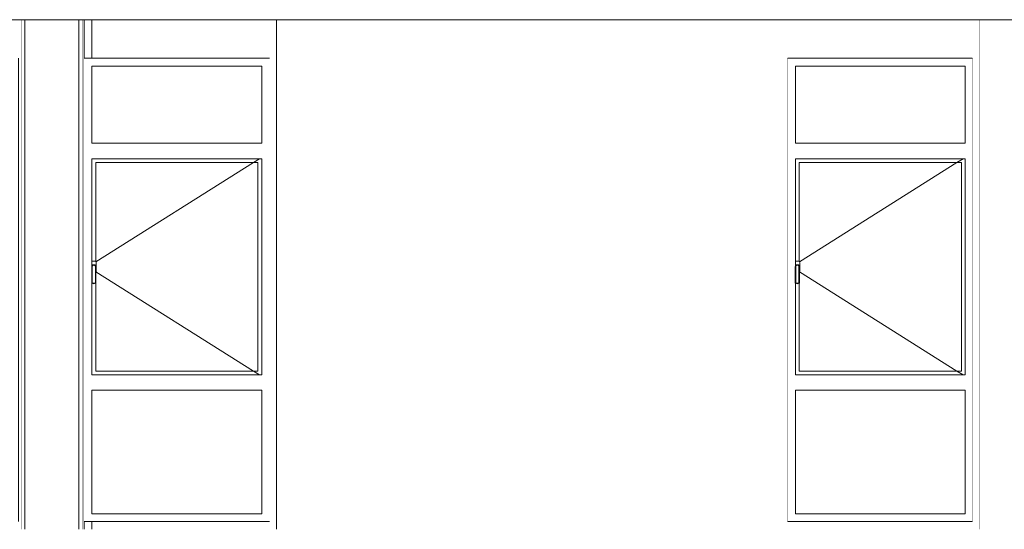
# Model space of a CAD drawing. Header units: millimetres. Extents: x -30280 to 107222, y -17460 to 4378.
# Tile 80 of 125: x 38417 to 44791, y -17110 to -13810. Entities that reach past the tile are written whole.
import ezdxf

# ---------------------------------------------------------------- set-up
doc = ezdxf.new("R2010")
doc.units = ezdxf.units.MM
doc.header["$MEASUREMENT"] = 0
doc.linetypes.add('Wipeout_Contour', pattern=[1000, 0, -1000])
for name, color, linetype in [('09_EI_Mobiliari general', 7, 'Continuous'), ('10_ESTR_Fotjats', 7, 'Continuous'), ('12_FAÇ_Façana', 7, 'Continuous'), ('Ventanas Archicad', 7, 'Continuous')]:
    doc.layers.add(name, color=color, linetype=linetype)
for name, color, linetype, lineweight in [('09_EI_Mobiliari general_Pluma_Nº__88', 7, 'Continuous', 5), ('10_ESTR_Fotjats_Pluma_Nº__1', 7, 'Continuous', 5), ('12_FAÇ_Façana_Pluma_Nº__47', 7, 'Continuous', 20), ('Ventanas Archicad_Pluma_Nº__47', 7, 'Continuous', 20)]:
    doc.layers.add(name, color=color, linetype=linetype, lineweight=lineweight)
doc.layers.add('Ventanas Archicad_Pluma_Nº__3', color=7, linetype='Continuous', lineweight=5, true_color=0xa4a4a4)

# ---------------------------------------------------------------- blocks, each defined once
blk = doc.blocks.new('Elem Sección_39_1', base_point=(57674.8, -13460))
at = {"color": 254, "linetype": 'Wipeout_Contour', "lineweight": 0, "ltscale": 189328.240008}
blk.add_wipeout([(44626.4, -17110), (44791.2, -17110), (44791.2, -13810), (44626.4, -13810)], dxfattribs=at).dxf.layer = '09_EI_Mobiliari general'
at = {"layer": '09_EI_Mobiliari general_Pluma_Nº__88', "color": 7, "linetype": 'Continuous', "lineweight": 5}
blk.add_line((44626.4, -17110), (44626.4, -13810), dxfattribs=at)
blk = doc.blocks.new('Elem Sección_40_1', base_point=(57674.8, -13460))
at = {"color": 254, "linetype": 'Wipeout_Contour', "lineweight": 0, "ltscale": 165831.350281}
blk.add_wipeout([(38424.4, -13810), (38424.4, -17110), (38449.4, -17110), (38449.4, -13810)], dxfattribs=at).dxf.layer = '09_EI_Mobiliari general'
at = {"color": 254, "linetype": 'Wipeout_Contour', "lineweight": 0, "ltscale": 167223.299849}
blk.add_wipeout([(38824.4, -13810), (38799.4, -13810), (38799.4, -17110), (38824.4, -17110)], dxfattribs=at).dxf.layer = '09_EI_Mobiliari general'
at = {"layer": '09_EI_Mobiliari general_Pluma_Nº__88', "color": 7, "linetype": 'Continuous', "lineweight": 5}
for p, q in [((38424.4, -17110), (38424.4, -13810)), ((38824.4, -17110), (38824.4, -13810))]:
    blk.add_line(p, q, dxfattribs=at)
blk = doc.blocks.new('Elem Sección_42_1', base_point=(57674.8, -13460))
at = {"color": 254, "linetype": 'Wipeout_Contour', "lineweight": 0, "ltscale": 166527.297028}
blk.add_wipeout([(38449.4, -13810), (38449.4, -17110), (38799.4, -17110), (38799.4, -13810)], dxfattribs=at).dxf.layer = '09_EI_Mobiliari general'
at = {"layer": '09_EI_Mobiliari general_Pluma_Nº__88', "color": 7, "linetype": 'Continuous', "lineweight": 5}
for p, q in [((38449.4, -17110), (38449.4, -13810)), ((38799.4, -17110), (38799.4, -13810))]:
    blk.add_line(p, q, dxfattribs=at)
blk = doc.blocks.new('Elem Sección_54_1', base_point=(57674.8, -13460))
at = {"layer": '12_FAÇ_Façana_Pluma_Nº__47', "color": 7, "linetype": 'Continuous', "lineweight": 20}
for p, q in [((43538.9, -14610), (43538.9, -14110)), ((43538.9, -16085), (43538.9, -14735)), ((43538.9, -17010), (43538.9, -16210))]:
    blk.add_line(p, q, dxfattribs=at)
blk = doc.blocks.new('Elem Sección_55_1', base_point=(57674.8, -13460))
at = {"layer": '12_FAÇ_Façana_Pluma_Nº__47', "color": 7, "linetype": 'Continuous', "lineweight": 20}
for p, q in [((39538.4, -14610), (39538.4, -14110)), ((39538.4, -16085), (39538.4, -14735)), ((39538.4, -17010), (39538.4, -16210))]:
    blk.add_line(p, q, dxfattribs=at)
at = {"color": 254, "linetype": 'Wipeout_Contour', "lineweight": 0, "ltscale": 165129.036406}
blk.add_wipeout([(38833.7, -14060), (38884.4, -14060), (38884.4, -13810), (38833.7, -13810)], dxfattribs=at).dxf.layer = '12_FAÇ_Façana'
at = {"color": 254, "linetype": 'Wipeout_Contour', "lineweight": 0, "ltscale": 169796.322403}
blk.add_wipeout([(38833.7, -17060), (38833.7, -17110), (38884.4, -17110), (38884.4, -17060)], dxfattribs=at).dxf.layer = '12_FAÇ_Façana'
blk = doc.blocks.new('Elem Sección_58_1', base_point=(57674.8, -13460))
at = {"layer": 'Ventanas Archicad_Pluma_Nº__3', "color": 253, "linetype": 'Continuous', "lineweight": 5, "true_color": 0xa4a4a4}
for p, q in [((43588.9, -14110), (43588.9, -14610)), ((43563.9, -16085), (43563.9, -14735)), ((43613.9, -14735), (43613.9, -16085)), ((43643.2, -14735), (44513.7, -15283.8)), ((43643.2, -16085), (44513.7, -15536.2)), ((43588.9, -16210), (43588.9, -17010))]:
    blk.add_line(p, q, dxfattribs=at)
blk = doc.blocks.new('Elem Sección_59_1', base_point=(57674.8, -13460))
at = {"layer": 'Ventanas Archicad_Pluma_Nº__3', "color": 253, "linetype": 'Continuous', "lineweight": 5, "true_color": 0xa4a4a4}
for p, q in [((39588.4, -14110), (39588.4, -14610)), ((39563.4, -16085), (39563.4, -14735)), ((39613.4, -14735), (39613.4, -16085)), ((39642.7, -14735), (39958.7, -14934.2)), ((39642.7, -16085), (39958.7, -15885.8)), ((39588.4, -16210), (39588.4, -17010))]:
    blk.add_line(p, q, dxfattribs=at)
blk = doc.blocks.new('Elem Sección_67_1', base_point=(57674.8, -13460))
at = {"color": 254, "linetype": 'Wipeout_Contour', "lineweight": 0, "ltscale": 188936.185147}
blk.add_wipeout([(44583.7, -17110), (44626.4, -17110), (44626.4, -13810), (44583.7, -13810)], dxfattribs=at).dxf.layer = '12_FAÇ_Façana'
at = {"color": 254, "linetype": 'Wipeout_Contour', "lineweight": 0, "ltscale": 190625.202927}
blk.add_wipeout([(45041.2, -13810), (45041.2, -17110), (45062.6, -17110), (45062.6, -13810)], dxfattribs=at).dxf.layer = '12_FAÇ_Façana'
at = {"color": 254, "linetype": 'Wipeout_Contour', "lineweight": 0, "ltscale": 192303.827869}
blk.add_wipeout([(45513.7, -13810), (45477.4, -13810), (45477.4, -17110), (45513.7, -17110)], dxfattribs=at).dxf.layer = '12_FAÇ_Façana'
at = {"layer": '12_FAÇ_Façana_Pluma_Nº__47', "color": 7, "linetype": 'Continuous', "lineweight": 20}
for p, q in [((45513.7, -13810), (45513.7, -14060)), ((44583.7, -14060), (44583.7, -17060)), ((45513.7, -14060), (45513.7, -17060)), ((45513.7, -17060), (45513.7, -17110))]:
    blk.add_line(p, q, dxfattribs=at)
blk = doc.blocks.new('Elem Sección_68_1', base_point=(57674.8, -13460))
at = {"layer": '12_FAÇ_Façana_Pluma_Nº__47', "color": 7, "linetype": 'Continuous', "lineweight": 20}
for p, q in [((40033.7, -13810), (40033.7, -14060)), ((40033.7, -14060), (40033.7, -17060)), ((40033.7, -17060), (40033.7, -17110))]:
    blk.add_line(p, q, dxfattribs=at)
at = {"color": 254, "linetype": 'Wipeout_Contour', "lineweight": 0, "ltscale": 178144.693075}
blk.add_wipeout([(40079.4, -13810), (40079.4, -17110), (43388.7, -17110), (43388.7, -13810)], dxfattribs=at).dxf.layer = '12_FAÇ_Façana'
at = {"layer": '12_FAÇ_Façana_Pluma_Nº__47', "color": 7, "linetype": 'Continuous', "lineweight": 20}
blk.add_line((43388.7, -14060), (43388.7, -17060), dxfattribs=at)
blk = doc.blocks.new('Elem Sección_71_1', base_point=(57674.8, -13460))
at = {"color": 254, "linetype": 'Wipeout_Contour', "lineweight": 0, "ltscale": 184565.085117}
blk.add_wipeout([(43388.7, -14060), (44583.7, -14060), (44583.7, -13810), (43388.7, -13810)], dxfattribs=at).dxf.layer = '12_FAÇ_Façana'
at = {"color": 254, "linetype": 'Wipeout_Contour', "lineweight": 0, "ltscale": 188752.974841}
blk.add_wipeout([(43388.7, -17110), (44583.7, -17110), (44583.7, -17060), (43388.7, -17060)], dxfattribs=at).dxf.layer = '12_FAÇ_Façana'
blk = doc.blocks.new('Elem Sección_72_1', base_point=(57674.8, -13460))
at = {"color": 254, "linetype": 'Wipeout_Contour', "lineweight": 0, "ltscale": 553366.316351}
blk.add_wipeout([(43438.7, -14110), (43388.7, -14110), (43388.7, -17010), (43438.7, -17010), (43438.7, -16210), (43438.7, -16110), (43438.7, -15515.5), (43437.7, -15514), (43437.7, -15410), (43438.7, -15406.2), (43438.7, -14710), (43438.7, -14610)], dxfattribs=at).dxf.layer = 'Ventanas Archicad'
at = {"color": 254, "linetype": 'Wipeout_Contour', "lineweight": 0, "ltscale": 377418.48279}
blk.add_wipeout([(44538.7, -14710), (44538.7, -16110), (44538.7, -16210), (44538.7, -17010), (44583.7, -17010), (44583.7, -14110), (44538.7, -14110), (44538.7, -14610)], dxfattribs=at).dxf.layer = 'Ventanas Archicad'
at = {"color": 254, "linetype": 'Wipeout_Contour', "lineweight": 0, "ltscale": 277140.113428}
blk.add_wipeout([(43388.7, -14110), (43438.7, -14110), (44538.7, -14110), (44583.7, -14110), (44583.7, -14060), (43388.7, -14060)], dxfattribs=at).dxf.layer = 'Ventanas Archicad'
at = {"color": 254, "linetype": 'Wipeout_Contour', "lineweight": 0, "ltscale": 185470.380934}
blk.add_wipeout([(43438.7, -14710), (44538.7, -14710), (44538.7, -14610), (43438.7, -14610)], dxfattribs=at).dxf.layer = 'Ventanas Archicad'
at = {"color": 254, "linetype": 'Wipeout_Contour', "lineweight": 0, "ltscale": 783739.693041}
blk.add_wipeout([(43438.7, -15406.2), (43439.5, -15403.2), (43444.5, -15398.3), (43451.2, -15396.5), (43458, -15398.3), (43462.9, -15403.2), (43464.7, -15410), (43464.7, -15443.1), (43465.9, -15442), (43467.2, -15437), (43467.2, -15383), (43465.9, -15378), (43462.2, -15374.3), (43457.2, -15373), (43445.2, -15373), (43440.2, -15374.3), (43438.7, -15375.8)], dxfattribs=at).dxf.layer = 'Ventanas Archicad'
at = {"color": 254, "linetype": 'Wipeout_Contour', "lineweight": 0, "ltscale": 184534.993456}
blk.add_wipeout([(43439.7, -15517), (43451.2, -15520), (43451.2, -15516.9), (43441.6, -15514.4)], dxfattribs=at).dxf.layer = 'Ventanas Archicad'
at = {"color": 254, "linetype": 'Wipeout_Contour', "lineweight": 0, "ltscale": 187454.080277}
blk.add_wipeout([(43438.7, -16110), (43438.7, -16210), (44538.7, -16210), (44538.7, -16110)], dxfattribs=at).dxf.layer = 'Ventanas Archicad'
at = {"color": 254, "linetype": 'Wipeout_Contour', "lineweight": 0, "ltscale": 283007.050048}
blk.add_wipeout([(43388.7, -17010), (43388.7, -17060), (44583.7, -17060), (44583.7, -17010), (44538.7, -17010), (43438.7, -17010)], dxfattribs=at).dxf.layer = 'Ventanas Archicad'
at = {"layer": 'Ventanas Archicad_Pluma_Nº__47', "color": 7, "linetype": 'Continuous', "lineweight": 20}
for p, q in [((44583.7, -14060), (43388.7, -14060)), ((44583.7, -17060), (43388.7, -17060))]:
    blk.add_line(p, q, dxfattribs=at)
at = {"color": 254, "linetype": 'Wipeout_Contour', "lineweight": 0, "ltscale": 185096.778393}
blk.add_wipeout([(43438.7, -14610), (44538.7, -14610), (44538.7, -14110), (43438.7, -14110)], dxfattribs=at).dxf.layer = 'Ventanas Archicad'
at = {"color": 254, "linetype": 'Wipeout_Contour', "lineweight": 0, "ltscale": 188486.925636}
blk.add_wipeout([(44513.7, -14735), (44513.7, -16085), (44538.7, -16085), (44538.7, -14735)], dxfattribs=at).dxf.layer = 'Ventanas Archicad'
at = {"color": 254, "linetype": 'Wipeout_Contour', "lineweight": 0, "ltscale": 184575.111303}
blk.add_wipeout([(43451.2, -15520), (43462.7, -15517), (43460.8, -15514.4), (43451.2, -15516.9)], dxfattribs=at).dxf.layer = 'Ventanas Archicad'
at = {"color": 254, "linetype": 'Wipeout_Contour', "lineweight": 0, "ltscale": 188088.308056}
blk.add_wipeout([(43438.7, -16210), (43438.7, -17010), (44538.7, -17010), (44538.7, -16210)], dxfattribs=at).dxf.layer = 'Ventanas Archicad'
at = {"layer": 'Ventanas Archicad_Pluma_Nº__3', "color": 253, "linetype": 'Continuous', "lineweight": 5, "true_color": 0xa4a4a4}
for p, q in [((43438.7, -14610), (43438.7, -14110)), ((43438.7, -14110), (44538.7, -14110)), ((44538.7, -14110), (44538.7, -14610)), ((44538.7, -14610), (43438.7, -14610)), ((43438.7, -17010), (43438.7, -16210)), ((43438.7, -16210), (44538.7, -16210)), ((44538.7, -16210), (44538.7, -17010)), ((44538.7, -17010), (43438.7, -17010))]:
    blk.add_line(p, q, dxfattribs=at)
at = {"color": 254, "linetype": 'Wipeout_Contour', "lineweight": 0, "ltscale": 184508.850294}
blk.add_wipeout([(43437.7, -15514), (43439.7, -15517), (43441.6, -15514.4), (43440.7, -15513.1)], dxfattribs=at).dxf.layer = 'Ventanas Archicad'
at = {"color": 254, "linetype": 'Wipeout_Contour', "lineweight": 0, "ltscale": 184594.422998}
blk.add_wipeout([(43462.7, -15517), (43464.7, -15514), (43461.7, -15513.1), (43460.8, -15514.4)], dxfattribs=at).dxf.layer = 'Ventanas Archicad'
at = {"color": 254, "linetype": 'Wipeout_Contour', "lineweight": 0, "ltscale": 184435.821304}
blk.add_wipeout([(43437.7, -15410), (43437.7, -15514), (43440.7, -15513.1), (43440.7, -15410.4)], dxfattribs=at).dxf.layer = 'Ventanas Archicad'
at = {"color": 254, "linetype": 'Wipeout_Contour', "lineweight": 0, "ltscale": 184526.265635}
blk.add_wipeout([(43464.7, -15514), (43464.7, -15410), (43461.7, -15410.4), (43461.7, -15513.1)], dxfattribs=at).dxf.layer = 'Ventanas Archicad'
at = {"color": 254, "linetype": 'Wipeout_Contour', "lineweight": 0, "ltscale": 184365.490426}
blk.add_wipeout([(43439.5, -15403.2), (43437.7, -15410), (43440.7, -15410.4), (43442.2, -15404.8)], dxfattribs=at).dxf.layer = 'Ventanas Archicad'
at = {"color": 254, "linetype": 'Wipeout_Contour', "lineweight": 0, "ltscale": 184449.866861}
blk.add_wipeout([(43464.7, -15410), (43462.9, -15403.2), (43460.2, -15404.8), (43461.7, -15410.4)], dxfattribs=at).dxf.layer = 'Ventanas Archicad'
at = {"color": 254, "linetype": 'Wipeout_Contour', "lineweight": 0, "ltscale": 184369.706694}
blk.add_wipeout([(43444.5, -15398.3), (43439.5, -15403.2), (43442.2, -15404.8), (43446, -15401)], dxfattribs=at).dxf.layer = 'Ventanas Archicad'
at = {"color": 254, "linetype": 'Wipeout_Contour', "lineweight": 0, "ltscale": 184431.56552}
blk.add_wipeout([(43462.9, -15403.2), (43458, -15398.3), (43456.4, -15401), (43460.2, -15404.8)], dxfattribs=at).dxf.layer = 'Ventanas Archicad'
at = {"color": 254, "linetype": 'Wipeout_Contour', "lineweight": 0, "ltscale": 184385.139387}
blk.add_wipeout([(43451.2, -15396.5), (43444.5, -15398.3), (43446, -15401), (43451.2, -15399.6)], dxfattribs=at).dxf.layer = 'Ventanas Archicad'
at = {"color": 254, "linetype": 'Wipeout_Contour', "lineweight": 0, "ltscale": 184408.094665}
blk.add_wipeout([(43458, -15398.3), (43451.2, -15396.5), (43451.2, -15399.6), (43456.4, -15401)], dxfattribs=at).dxf.layer = 'Ventanas Archicad'
at = {"color": 254, "linetype": 'Wipeout_Contour', "lineweight": 0, "ltscale": 553396.443453}
blk.add_wipeout([(43441.6, -15514.4), (43451.2, -15516.9), (43460.8, -15514.4), (43461.7, -15513.1), (43461.7, -15410.4), (43460.2, -15404.8), (43456.4, -15401), (43451.2, -15399.6), (43446, -15401), (43442.2, -15404.8), (43440.7, -15410.4), (43440.7, -15513.1)], dxfattribs=at).dxf.layer = 'Ventanas Archicad'
at = {"color": 254, "linetype": 'Wipeout_Contour', "lineweight": 0, "ltscale": 368309.881557}
blk.add_wipeout([(43438.7, -14735), (43438.7, -15375.8), (43440.2, -15374.3), (43445.2, -15373), (43457.2, -15373), (43462.2, -15374.3), (43463.7, -15375.8), (43463.7, -14735)], dxfattribs=at).dxf.layer = 'Ventanas Archicad'
at = {"color": 254, "linetype": 'Wipeout_Contour', "lineweight": 0, "ltscale": 323358.954445}
blk.add_wipeout([(43439.7, -15517), (43438.7, -15515.5), (43438.7, -16085), (43463.7, -16085), (43463.7, -15515.5), (43462.7, -15517), (43451.2, -15520)], dxfattribs=at).dxf.layer = 'Ventanas Archicad'
at = {"color": 254, "linetype": 'Wipeout_Contour', "lineweight": 0, "ltscale": 278332.429825}
blk.add_wipeout([(43438.7, -14735), (43463.7, -14735), (44513.7, -14735), (44538.7, -14735), (44538.7, -14710), (43438.7, -14710)], dxfattribs=at).dxf.layer = 'Ventanas Archicad'
at = {"color": 254, "linetype": 'Wipeout_Contour', "lineweight": 0, "ltscale": 281042.871814}
blk.add_wipeout([(43438.7, -16085), (43438.7, -16110), (44538.7, -16110), (44538.7, -16085), (44513.7, -16085), (43463.7, -16085)], dxfattribs=at).dxf.layer = 'Ventanas Archicad'
at = {"color": 254, "linetype": 'Wipeout_Contour', "lineweight": 0, "ltscale": 555461.462601}
blk.add_wipeout([(44513.7, -14735), (43463.7, -14735), (43463.7, -15375.8), (43465.9, -15378), (43467.2, -15383), (43467.2, -15437), (43465.9, -15442), (43464.7, -15443.1), (43464.7, -15514), (43463.7, -15515.5), (43463.7, -16085), (44513.7, -16085)], dxfattribs=at).dxf.layer = 'Ventanas Archicad'
at = {"layer": 'Ventanas Archicad_Pluma_Nº__3', "color": 253, "linetype": 'Continuous', "lineweight": 5, "true_color": 0xa4a4a4}
for p, q in [((43438.7, -15406.2), (43438.7, -14710)), ((43438.7, -14710), (44538.7, -14710)), ((44524.1, -14710), (44484.4, -14735)), ((44538.7, -14710), (44538.7, -16110)), ((43463.7, -15375.8), (43463.7, -14735)), ((43463.7, -14735), (44513.7, -14735)), ((44484.4, -14735), (43465.3, -15377.4)), ((44513.7, -14735), (44513.7, -16085)), ((43437.7, -15410), (43439.5, -15403.2)), ((43437.7, -15514), (43437.7, -15410)), ((43440.2, -15374.3), (43438.7, -15375.8)), ((43439.5, -15403.2), (43444.5, -15398.3)), ((43445.2, -15373), (43440.2, -15374.3)), ((43440.7, -15410.4), (43442.2, -15404.8)), ((43440.7, -15513.1), (43440.7, -15410.4)), ((43442.2, -15404.8), (43446, -15401)), ((43444.5, -15398.3), (43451.2, -15396.5)), ((43457.2, -15373), (43445.2, -15373)), ((43446, -15401), (43451.2, -15399.6)), ((43451.2, -15396.5), (43458, -15398.3)), ((43451.2, -15399.6), (43456.4, -15401)), ((43456.4, -15401), (43460.2, -15404.8)), ((43462.2, -15374.3), (43457.2, -15373)), ((43458, -15398.3), (43462.9, -15403.2)), ((43460.2, -15404.8), (43461.7, -15410.4)), ((43461.7, -15410.4), (43461.7, -15513.1)), ((43465.9, -15378), (43462.2, -15374.3)), ((43462.9, -15403.2), (43464.7, -15410)), ((43464.7, -15410), (43464.7, -15514)), ((43467.2, -15383), (43465.9, -15378)), ((43467.2, -15437), (43467.2, -15383)), ((43464.7, -15443.1), (43465.9, -15442)), ((44484.4, -16085), (43465.3, -15442.5)), ((43465.9, -15442), (43467.2, -15437)), ((43439.7, -15517), (43437.7, -15514)), ((43438.7, -16110), (43438.7, -15515.5)), ((43451.2, -15520), (43439.7, -15517)), ((43441.6, -15514.4), (43440.7, -15513.1)), ((43451.2, -15516.9), (43441.6, -15514.4)), ((43460.8, -15514.4), (43451.2, -15516.9)), ((43462.7, -15517), (43451.2, -15520)), ((43461.7, -15513.1), (43460.8, -15514.4)), ((43464.7, -15514), (43462.7, -15517)), ((43463.7, -16085), (43463.7, -15515.5)), ((44538.7, -16110), (43438.7, -16110)), ((44513.7, -16085), (43463.7, -16085)), ((44524.1, -16110), (44484.4, -16085))]:
    blk.add_line(p, q, dxfattribs=at)
blk = doc.blocks.new('Elem Sección_73_1', base_point=(57674.8, -13460))
at = {"color": 254, "linetype": 'Wipeout_Contour', "lineweight": 0, "ltscale": 165755.839678}
blk.add_wipeout([(38408.7, -17110), (38424.4, -17110), (38424.4, -13810), (38408.7, -13810)], dxfattribs=at).dxf.layer = '12_FAÇ_Façana'
at = {"color": 254, "linetype": 'Wipeout_Contour', "lineweight": 0, "ltscale": 167286.970918}
blk.add_wipeout([(38833.7, -13810), (38824.4, -13810), (38824.4, -17110), (38833.7, -17110)], dxfattribs=at).dxf.layer = '12_FAÇ_Façana'
at = {"layer": '12_FAÇ_Façana_Pluma_Nº__47', "color": 7, "linetype": 'Continuous', "lineweight": 20}
for p, q in [((38833.7, -13810), (38833.7, -17110)), ((38408.7, -14060), (38408.7, -17060))]:
    blk.add_line(p, q, dxfattribs=at)
blk = doc.blocks.new('Elem Sección_77_1', base_point=(57674.8, -13460))
at = {"color": 254, "linetype": 'Wipeout_Contour', "lineweight": 0, "ltscale": 339475.816005}
blk.add_wipeout([(40033.7, -17060), (38884.4, -17060), (38884.4, -17110), (40079.4, -17110), (40079.4, -13810), (38884.4, -13810), (38884.4, -14060), (40033.7, -14060)], dxfattribs=at).dxf.layer = '12_FAÇ_Façana'
at = {"layer": '12_FAÇ_Façana_Pluma_Nº__47', "color": 7, "linetype": 'Continuous', "lineweight": 20}
for p, q in [((38884.4, -13810), (38884.4, -14060)), ((40079.4, -13810), (40079.4, -17110)), ((38884.4, -17060), (38884.4, -17110))]:
    blk.add_line(p, q, dxfattribs=at)
blk = doc.blocks.new('Elem Sección_78_1', base_point=(57674.8, -13460))
at = {"color": 254, "linetype": 'Wipeout_Contour', "lineweight": 0, "ltscale": 502220.894164}
blk.add_wipeout([(38883.7, -14110), (38833.7, -14110), (38833.7, -17010), (38883.7, -17010), (38883.7, -16210), (38883.7, -16110), (38883.7, -15515.5), (38882.7, -15514), (38882.7, -15410), (38883.7, -15406.2), (38883.7, -14710), (38883.7, -14610)], dxfattribs=at).dxf.layer = 'Ventanas Archicad'
at = {"color": 254, "linetype": 'Wipeout_Contour', "lineweight": 0, "ltscale": 343223.661945}
blk.add_wipeout([(39983.7, -14710), (39983.7, -16110), (39983.7, -16210), (39983.7, -17010), (40033.7, -17010), (40033.7, -14110), (39983.7, -14110), (39983.7, -14610)], dxfattribs=at).dxf.layer = 'Ventanas Archicad'
at = {"color": 254, "linetype": 'Wipeout_Contour', "lineweight": 0, "ltscale": 251261.955228}
blk.add_wipeout([(39983.7, -14110), (40033.7, -14110), (40033.7, -14060), (38833.7, -14060), (38833.7, -14110), (38883.7, -14110)], dxfattribs=at).dxf.layer = 'Ventanas Archicad'
at = {"color": 254, "linetype": 'Wipeout_Contour', "lineweight": 0, "ltscale": 168284.105001}
blk.add_wipeout([(38883.7, -14610), (38883.7, -14710), (39983.7, -14710), (39983.7, -14610)], dxfattribs=at).dxf.layer = 'Ventanas Archicad'
at = {"color": 254, "linetype": 'Wipeout_Contour', "lineweight": 0, "ltscale": 711221.874165}
blk.add_wipeout([(38883.7, -15406.2), (38884.5, -15403.2), (38889.5, -15398.3), (38896.2, -15396.5), (38903, -15398.3), (38907.9, -15403.2), (38909.7, -15410), (38909.7, -15443.1), (38910.9, -15442), (38912.2, -15437), (38912.2, -15383), (38910.9, -15378), (38907.2, -15374.3), (38902.2, -15373), (38890.2, -15373), (38885.2, -15374.3), (38883.7, -15375.8)], dxfattribs=at).dxf.layer = 'Ventanas Archicad'
at = {"color": 254, "linetype": 'Wipeout_Contour', "lineweight": 0, "ltscale": 167488.687557}
blk.add_wipeout([(38884.7, -15517), (38896.2, -15520), (38896.2, -15516.9), (38886.6, -15514.4)], dxfattribs=at).dxf.layer = 'Ventanas Archicad'
at = {"color": 254, "linetype": 'Wipeout_Contour', "lineweight": 0, "ltscale": 170467.963023}
blk.add_wipeout([(38883.7, -16110), (38883.7, -16210), (39983.7, -16210), (39983.7, -16110)], dxfattribs=at).dxf.layer = 'Ventanas Archicad'
at = {"color": 254, "linetype": 'Wipeout_Contour', "lineweight": 0, "ltscale": 257718.84243}
blk.add_wipeout([(38883.7, -17010), (38833.7, -17010), (38833.7, -17060), (40033.7, -17060), (40033.7, -17010), (39983.7, -17010)], dxfattribs=at).dxf.layer = 'Ventanas Archicad'
at = {"layer": 'Ventanas Archicad_Pluma_Nº__3', "color": 253, "linetype": 'Continuous', "lineweight": 5, "true_color": 0xa4a4a4}
for p, q in [((38884.4, -14060), (38833.7, -14060)), ((38833.7, -17060), (38884.4, -17060))]:
    blk.add_line(p, q, dxfattribs=at)
at = {"layer": 'Ventanas Archicad_Pluma_Nº__47', "color": 7, "linetype": 'Continuous', "lineweight": 20}
for p, q in [((38884.4, -14060), (40033.7, -14060)), ((40033.7, -17060), (38884.4, -17060))]:
    blk.add_line(p, q, dxfattribs=at)
at = {"color": 254, "linetype": 'Wipeout_Contour', "lineweight": 0, "ltscale": 167872.189512}
blk.add_wipeout([(38883.7, -14610), (39983.7, -14610), (39983.7, -14110), (38883.7, -14110)], dxfattribs=at).dxf.layer = 'Ventanas Archicad'
at = {"color": 254, "linetype": 'Wipeout_Contour', "lineweight": 0, "ltscale": 171373.820924}
blk.add_wipeout([(39958.7, -14735), (39958.7, -16085), (39983.7, -16085), (39983.7, -14735)], dxfattribs=at).dxf.layer = 'Ventanas Archicad'
at = {"color": 254, "linetype": 'Wipeout_Contour', "lineweight": 0, "ltscale": 167528.254548}
blk.add_wipeout([(38896.2, -15520), (38907.7, -15517), (38905.8, -15514.4), (38896.2, -15516.9)], dxfattribs=at).dxf.layer = 'Ventanas Archicad'
at = {"color": 254, "linetype": 'Wipeout_Contour', "lineweight": 0, "ltscale": 171164.965996}
blk.add_wipeout([(38883.7, -17010), (39983.7, -17010), (39983.7, -16210), (38883.7, -16210)], dxfattribs=at).dxf.layer = 'Ventanas Archicad'
at = {"layer": 'Ventanas Archicad_Pluma_Nº__3', "color": 253, "linetype": 'Continuous', "lineweight": 5, "true_color": 0xa4a4a4}
for p, q in [((38883.7, -14610), (38883.7, -14110)), ((38883.7, -14110), (39983.7, -14110)), ((39983.7, -14110), (39983.7, -14610)), ((39983.7, -14610), (38883.7, -14610)), ((38883.7, -17010), (38883.7, -16210)), ((38883.7, -16210), (39983.7, -16210)), ((39983.7, -16210), (39983.7, -17010)), ((39983.7, -17010), (38883.7, -17010))]:
    blk.add_line(p, q, dxfattribs=at)
at = {"color": 254, "linetype": 'Wipeout_Contour', "lineweight": 0, "ltscale": 167462.508854}
blk.add_wipeout([(38882.7, -15514), (38884.7, -15517), (38886.6, -15514.4), (38885.7, -15513.1)], dxfattribs=at).dxf.layer = 'Ventanas Archicad'
at = {"color": 254, "linetype": 'Wipeout_Contour', "lineweight": 0, "ltscale": 167546.906733}
blk.add_wipeout([(38907.7, -15517), (38909.7, -15514), (38906.7, -15513.1), (38905.8, -15514.4)], dxfattribs=at).dxf.layer = 'Ventanas Archicad'
at = {"color": 254, "linetype": 'Wipeout_Contour', "lineweight": 0, "ltscale": 167382.319224}
blk.add_wipeout([(38882.7, -15410), (38882.7, -15514), (38885.7, -15513.1), (38885.7, -15410.4)], dxfattribs=at).dxf.layer = 'Ventanas Archicad'
at = {"color": 254, "linetype": 'Wipeout_Contour', "lineweight": 0, "ltscale": 167471.529159}
blk.add_wipeout([(38909.7, -15514), (38909.7, -15410), (38906.7, -15410.4), (38906.7, -15513.1)], dxfattribs=at).dxf.layer = 'Ventanas Archicad'
at = {"color": 254, "linetype": 'Wipeout_Contour', "lineweight": 0, "ltscale": 167304.46999}
blk.add_wipeout([(38884.5, -15403.2), (38882.7, -15410), (38885.7, -15410.4), (38887.2, -15404.8)], dxfattribs=at).dxf.layer = 'Ventanas Archicad'
at = {"color": 254, "linetype": 'Wipeout_Contour', "lineweight": 0, "ltscale": 167387.70191}
blk.add_wipeout([(38909.7, -15410), (38907.9, -15403.2), (38905.2, -15404.8), (38906.7, -15410.4)], dxfattribs=at).dxf.layer = 'Ventanas Archicad'
at = {"color": 254, "linetype": 'Wipeout_Contour', "lineweight": 0, "ltscale": 167307.815198}
blk.add_wipeout([(38889.5, -15398.3), (38884.5, -15403.2), (38887.2, -15404.8), (38891, -15401)], dxfattribs=at).dxf.layer = 'Ventanas Archicad'
at = {"color": 254, "linetype": 'Wipeout_Contour', "lineweight": 0, "ltscale": 167368.835419}
blk.add_wipeout([(38907.9, -15403.2), (38903, -15398.3), (38901.4, -15401), (38905.2, -15404.8)], dxfattribs=at).dxf.layer = 'Ventanas Archicad'
at = {"color": 254, "linetype": 'Wipeout_Contour', "lineweight": 0, "ltscale": 167322.574272}
blk.add_wipeout([(38896.2, -15396.5), (38889.5, -15398.3), (38891, -15401), (38896.2, -15399.6)], dxfattribs=at).dxf.layer = 'Ventanas Archicad'
at = {"color": 254, "linetype": 'Wipeout_Contour', "lineweight": 0, "ltscale": 167345.218451}
blk.add_wipeout([(38903, -15398.3), (38896.2, -15396.5), (38896.2, -15399.6), (38901.4, -15401)], dxfattribs=at).dxf.layer = 'Ventanas Archicad'
at = {"color": 254, "linetype": 'Wipeout_Contour', "lineweight": 0, "ltscale": 502229.328164}
blk.add_wipeout([(38886.6, -15514.4), (38896.2, -15516.9), (38905.8, -15514.4), (38906.7, -15513.1), (38906.7, -15410.4), (38905.2, -15404.8), (38901.4, -15401), (38896.2, -15399.6), (38891, -15401), (38887.2, -15404.8), (38885.7, -15410.4), (38885.7, -15513.1)], dxfattribs=at).dxf.layer = 'Ventanas Archicad'
at = {"color": 254, "linetype": 'Wipeout_Contour', "lineweight": 0, "ltscale": 334134.909581}
blk.add_wipeout([(38883.7, -14735), (38883.7, -15375.8), (38885.2, -15374.3), (38890.2, -15373), (38902.2, -15373), (38907.2, -15374.3), (38908.7, -15375.8), (38908.7, -14735)], dxfattribs=at).dxf.layer = 'Ventanas Archicad'
at = {"color": 254, "linetype": 'Wipeout_Contour', "lineweight": 0, "ltscale": 293566.691797}
blk.add_wipeout([(38884.7, -15517), (38883.7, -15515.5), (38883.7, -16085), (38908.7, -16085), (38908.7, -15515.5), (38907.7, -15517), (38896.2, -15520)], dxfattribs=at).dxf.layer = 'Ventanas Archicad'
at = {"color": 254, "linetype": 'Wipeout_Contour', "lineweight": 0, "ltscale": 252565.956891}
blk.add_wipeout([(38883.7, -14710), (38883.7, -14735), (38908.7, -14735), (39958.7, -14735), (39983.7, -14735), (39983.7, -14710)], dxfattribs=at).dxf.layer = 'Ventanas Archicad'
at = {"color": 254, "linetype": 'Wipeout_Contour', "lineweight": 0, "ltscale": 255549.896924}
blk.add_wipeout([(38908.7, -16085), (38883.7, -16085), (38883.7, -16110), (39983.7, -16110), (39983.7, -16085), (39958.7, -16085)], dxfattribs=at).dxf.layer = 'Ventanas Archicad'
at = {"color": 254, "linetype": 'Wipeout_Contour', "lineweight": 0, "ltscale": 504258.140583}
blk.add_wipeout([(38908.7, -15375.8), (38910.9, -15378), (38912.2, -15383), (38912.2, -15437), (38910.9, -15442), (38909.7, -15443.1), (38909.7, -15514), (38908.7, -15515.5), (38908.7, -16085), (39958.7, -16085), (39958.7, -14735), (38908.7, -14735)], dxfattribs=at).dxf.layer = 'Ventanas Archicad'
at = {"layer": 'Ventanas Archicad_Pluma_Nº__3', "color": 253, "linetype": 'Continuous', "lineweight": 5, "true_color": 0xa4a4a4}
for p, q in [((38883.7, -15406.2), (38883.7, -14710)), ((38883.7, -14710), (39983.7, -14710)), ((39969.1, -14710), (39929.4, -14735)), ((39983.7, -14710), (39983.7, -16110)), ((38908.7, -15375.8), (38908.7, -14735)), ((38908.7, -14735), (39958.7, -14735)), ((39929.4, -14735), (38910.3, -15377.4)), ((39958.7, -14735), (39958.7, -16085)), ((38882.7, -15410), (38884.5, -15403.2)), ((38882.7, -15514), (38882.7, -15410)), ((38885.2, -15374.3), (38883.7, -15375.8)), ((38884.5, -15403.2), (38889.5, -15398.3)), ((38890.2, -15373), (38885.2, -15374.3)), ((38885.7, -15410.4), (38887.2, -15404.8)), ((38885.7, -15513.1), (38885.7, -15410.4)), ((38887.2, -15404.8), (38891, -15401)), ((38889.5, -15398.3), (38896.2, -15396.5)), ((38902.2, -15373), (38890.2, -15373)), ((38891, -15401), (38896.2, -15399.6)), ((38896.2, -15396.5), (38903, -15398.3)), ((38896.2, -15399.6), (38901.4, -15401)), ((38901.4, -15401), (38905.2, -15404.8)), ((38907.2, -15374.3), (38902.2, -15373)), ((38903, -15398.3), (38907.9, -15403.2)), ((38905.2, -15404.8), (38906.7, -15410.4)), ((38906.7, -15410.4), (38906.7, -15513.1)), ((38910.9, -15378), (38907.2, -15374.3)), ((38907.9, -15403.2), (38909.7, -15410)), ((38909.7, -15410), (38909.7, -15514)), ((38912.2, -15383), (38910.9, -15378)), ((38912.2, -15437), (38912.2, -15383)), ((38909.7, -15443.1), (38910.9, -15442)), ((39929.4, -16085), (38910.3, -15442.5)), ((38910.9, -15442), (38912.2, -15437)), ((38884.7, -15517), (38882.7, -15514)), ((38883.7, -16110), (38883.7, -15515.5)), ((38896.2, -15520), (38884.7, -15517)), ((38886.6, -15514.4), (38885.7, -15513.1)), ((38896.2, -15516.9), (38886.6, -15514.4)), ((38905.8, -15514.4), (38896.2, -15516.9)), ((38907.7, -15517), (38896.2, -15520)), ((38906.7, -15513.1), (38905.8, -15514.4)), ((38909.7, -15514), (38907.7, -15517)), ((38908.7, -16085), (38908.7, -15515.5)), ((39983.7, -16110), (38883.7, -16110)), ((39958.7, -16085), (38908.7, -16085)), ((39969.1, -16110), (39929.4, -16085))]:
    blk.add_line(p, q, dxfattribs=at)
blk = doc.blocks.new('Elem Sección_100_1', base_point=(57674.8, -13460))
at = {"layer": '10_ESTR_Fotjats_Pluma_Nº__1', "color": 7, "linetype": 'Continuous', "lineweight": 5}
blk.add_line((65583.6, -13810), (32829.8, -13810), dxfattribs=at)

msp = doc.modelspace()

# ---------------------------------------------------------------- block references
at = {"layer": '09_EI_Mobiliari general', "lineweight": 0}
for name in ['Elem Sección_40_1', 'Elem Sección_39_1']:
    msp.add_blockref(name, (57674.8, -13460), dxfattribs=at)
at = {"layer": '12_FAÇ_Façana', "lineweight": 0}
for name in ['Elem Sección_68_1', 'Elem Sección_54_1']:
    msp.add_blockref(name, (57674.8, -13460), dxfattribs=at)
at = {"layer": 'Ventanas Archicad', "lineweight": 0}
msp.add_blockref('Elem Sección_58_1', (57674.8, -13460), dxfattribs=at)

# ---------------------------------------------------------------- next in the draw order: block references
at = {"layer": '09_EI_Mobiliari general', "lineweight": 0}
msp.add_blockref('Elem Sección_42_1', (57674.8, -13460), dxfattribs=at)
at = {"layer": '12_FAÇ_Façana', "lineweight": 0}
for name in ['Elem Sección_55_1', 'Elem Sección_67_1']:
    msp.add_blockref(name, (57674.8, -13460), dxfattribs=at)

# ---------------------------------------------------------------- next in the draw order: block references
for name in ['Elem Sección_73_1', 'Elem Sección_71_1']:
    msp.add_blockref(name, (57674.8, -13460), dxfattribs=at)
at = {"layer": 'Ventanas Archicad', "lineweight": 0}
msp.add_blockref('Elem Sección_59_1', (57674.8, -13460), dxfattribs=at)

# ---------------------------------------------------------------- next in the draw order: block references
at = {"layer": '12_FAÇ_Façana', "lineweight": 0}
msp.add_blockref('Elem Sección_77_1', (57674.8, -13460), dxfattribs=at)
at = {"layer": 'Ventanas Archicad', "lineweight": 0}
msp.add_blockref('Elem Sección_72_1', (57674.8, -13460), dxfattribs=at)

# ---------------------------------------------------------------- next in the draw order: block references
at = {"layer": '10_ESTR_Fotjats', "lineweight": 0}
msp.add_blockref('Elem Sección_100_1', (57674.8, -13460), dxfattribs=at)
at = {"layer": 'Ventanas Archicad', "lineweight": 0}
msp.add_blockref('Elem Sección_78_1', (57674.8, -13460), dxfattribs=at)

doc.saveas('drawing.dxf')
